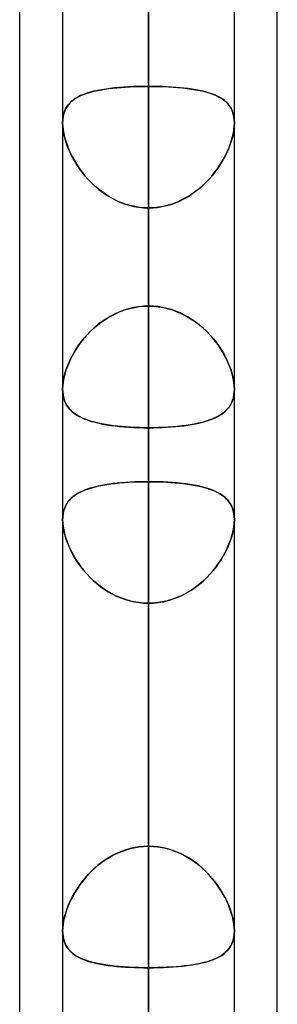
# Model space of a CAD drawing. Header units: millimetres. Extents: x -97 to 81, y -215 to 215.
# Tile 57 of 82: x -44 to -41.71, y 63.28 to 72.02. Entities that reach past the tile are written whole.
import ezdxf

# ---------------------------------------------------------------- set-up
doc = ezdxf.new("R2010")
doc.units = ezdxf.units.MM
doc.layers.add('MAIN-1', color=7, linetype='Continuous')
doc.layers.add('MAIN-2', color=7, linetype='Continuous')

msp = doc.modelspace()

# ---------------------------------------------------------------- linework, layer by layer
at = {"layer": 'MAIN-1'}
for p, q in [((-44, 54.9413), (-44, 105.4075)), ((-42.8563, 105.1835), (-42.8563, 0)), ((-41.7125, 55.3107), (-41.7125, 104.767)), ((-43.6188, 104.7621), (-43.6188, 0)), ((-42.0938, 0), (-42.0938, 104.6521)), ((-43.6188, 68.7376), (-43.6188, 68.7379)), ((-43.6188, 68.7372), (-43.6188, 68.7376)), ((-43.6188, 68.7368), (-43.6188, 68.7372)), ((-43.6188, 68.7364), (-43.6188, 68.7368)), ((-43.6188, 68.736), (-43.6188, 68.7364)), ((-43.6187, 68.7356), (-43.6188, 68.736)), ((-42.0937, 68.7363), (-42.0938, 68.736)), ((-42.0937, 68.7379), (-42.0937, 68.7376)), ((-42.0937, 68.7376), (-42.0937, 68.7373)), ((-42.0937, 68.7373), (-42.0937, 68.737)), ((-42.0937, 68.737), (-42.0937, 68.7366)), ((-42.0937, 68.7366), (-42.0937, 68.7363)), ((-43.6188, 67.5785), (-43.6187, 67.5789)), ((-43.6188, 67.5782), (-43.6188, 67.5785)), ((-43.6188, 67.5778), (-43.6188, 67.5782)), ((-43.6188, 67.5774), (-43.6188, 67.5778)), ((-43.6188, 67.5771), (-43.6188, 67.5774)), ((-43.6188, 67.5767), (-43.6188, 67.5771)), ((-42.0938, 67.5815), (-42.0937, 67.5806)), ((-42.0937, 67.5806), (-42.0937, 67.5798)), ((-42.0937, 67.5798), (-42.0937, 67.579)), ((-42.0937, 67.579), (-42.0937, 67.5782)), ((-42.0937, 67.5782), (-42.0937, 67.5774)), ((-42.0937, 67.5774), (-42.0937, 67.5766))]:
    msp.add_line(p, q, dxfattribs=at)
at = {"layer": 'MAIN-2'}
for p, q in [((-42.8563, 0), (-42.8563, 105.1835)), ((-42.8563, 104.0108), (-42.8563, 0)), ((-42.8563, 0), (-42.8563, 104.0108)), ((-42.8563, 0), (-42.8563, 96.6745)), ((-42.8563, 96.6745), (-42.8563, 0)), ((-42.8563, 95.5956), (-42.8563, 0)), ((-42.8563, 0), (-42.8563, 95.5956)), ((-42.8563, 69.4738), (-42.8563, 93.7875)), ((-42.8563, 92.2625), (-42.8563, 68.3942)), ((-42.8563, 0), (-42.8563, 88.2587)), ((-42.8563, 88.2587), (-42.8563, 0)), ((-42.8563, 87.1797), (-42.8563, 0)), ((-42.8563, 0), (-42.8563, 87.1797)), ((-42.8563, 61.0513), (-42.8563, 81.8925)), ((-42.8563, 80.3675), (-42.8563, 59.8285)), ((-42.8563, 0), (-42.8563, 79.8419)), ((-42.8563, 79.8419), (-42.8563, 0)), ((-42.8563, 78.7627), (-42.8563, 0)), ((-42.8563, 0), (-42.8563, 78.7627)), ((-42.8563, 71.4237), (-42.8563, 78.7627)), ((-42.8563, 78.7627), (-42.8563, 71.4237)), ((-42.8563, 76.8144), (-42.8563, 69.4738)), ((-42.8563, 69.4738), (-42.8563, 76.8144)), ((-42.8563, 67.9156), (-42.8563, 75.2502)), ((-42.8563, 75.2502), (-42.8563, 67.9156)), ((-42.8563, 72.0152), (-42.8563, 64.6805)), ((-42.8563, 64.6805), (-42.8563, 72.0152)), ((-43.3079, 71.3874), (-43.3417, 71.38)), ((-43.341, 71.3802), (-43.3101, 71.387)), ((-43.3101, 71.387), (-43.2779, 71.3932)), ((-43.2726, 71.3941), (-43.3079, 71.3874)), ((-43.2779, 71.3932), (-43.2444, 71.3987)), ((-43.2358, 71.4), (-43.2726, 71.3941)), ((-43.2444, 71.3987), (-43.2097, 71.4036)), ((-43.1976, 71.4051), (-43.2358, 71.4)), ((-43.2097, 71.4036), (-43.1738, 71.4079)), ((-43.1581, 71.4096), (-43.1976, 71.4051)), ((-43.1738, 71.4079), (-43.1367, 71.4117)), ((-43.1173, 71.4134), (-43.1581, 71.4096)), ((-43.1367, 71.4117), (-43.0987, 71.4149)), ((-43.0753, 71.4166), (-43.1173, 71.4134)), ((-43.0987, 71.4149), (-43.0598, 71.4176)), ((-43.0326, 71.4192), (-43.0753, 71.4166)), ((-43.0598, 71.4176), (-43.0201, 71.4198)), ((-42.9893, 71.4212), (-43.0326, 71.4192)), ((-43.0201, 71.4198), (-42.9796, 71.4216)), ((-42.9454, 71.4226), (-42.9893, 71.4212)), ((-42.9796, 71.4216), (-42.9388, 71.4228)), ((-42.901, 71.4235), (-42.9454, 71.4226)), ((-42.9388, 71.4228), (-42.8976, 71.4235)), ((-42.8563, 71.4237), (-42.901, 71.4235)), ((-42.8976, 71.4235), (-42.8563, 71.4237)), ((-42.8563, 0), (-42.8563, 71.4237)), ((-42.8563, 71.4237), (-42.8563, 0)), ((-42.8563, 71.4237), (-42.8115, 71.4235)), ((-42.8149, 71.4235), (-42.8563, 71.4237)), ((-42.7737, 71.4228), (-42.8149, 71.4235)), ((-42.8115, 71.4235), (-42.7671, 71.4226)), ((-42.7329, 71.4216), (-42.7737, 71.4228)), ((-42.7671, 71.4226), (-42.7232, 71.4212)), ((-42.6924, 71.4198), (-42.7329, 71.4216)), ((-42.7232, 71.4212), (-42.6799, 71.4192)), ((-42.6527, 71.4176), (-42.6924, 71.4198)), ((-42.6799, 71.4192), (-42.6372, 71.4166)), ((-42.6138, 71.4149), (-42.6527, 71.4176)), ((-42.6372, 71.4166), (-42.5952, 71.4134)), ((-42.5758, 71.4117), (-42.6138, 71.4149)), ((-42.5952, 71.4134), (-42.5544, 71.4096)), ((-42.5387, 71.4079), (-42.5758, 71.4117)), ((-42.5544, 71.4096), (-42.5149, 71.4051)), ((-42.5028, 71.4036), (-42.5387, 71.4079)), ((-42.5149, 71.4051), (-42.4767, 71.4)), ((-42.4681, 71.3987), (-42.5028, 71.4036)), ((-42.4767, 71.4), (-42.4399, 71.3941)), ((-42.4346, 71.3932), (-42.4681, 71.3987)), ((-42.4399, 71.3941), (-42.4046, 71.3874)), ((-42.4024, 71.387), (-42.4346, 71.3932)), ((-42.4046, 71.3874), (-42.3708, 71.38)), ((-42.3715, 71.3802), (-42.4024, 71.387)), ((-43.5265, 71.3013), (-43.5452, 71.2855)), ((-43.5352, 71.2943), (-43.5164, 71.3088)), ((-43.506, 71.3158), (-43.5265, 71.3013)), ((-43.5164, 71.3088), (-43.496, 71.322)), ((-43.4834, 71.3291), (-43.506, 71.3158)), ((-43.496, 71.322), (-43.474, 71.334)), ((-43.4588, 71.3413), (-43.4834, 71.3291)), ((-43.474, 71.334), (-43.4504, 71.3451)), ((-43.4324, 71.3524), (-43.4588, 71.3413)), ((-43.4504, 71.3451), (-43.4252, 71.3551)), ((-43.404, 71.3625), (-43.4324, 71.3524)), ((-43.4252, 71.3551), (-43.3986, 71.3643)), ((-43.3738, 71.3717), (-43.404, 71.3625)), ((-43.3986, 71.3643), (-43.3705, 71.3726)), ((-43.3417, 71.38), (-43.3738, 71.3717)), ((-43.3705, 71.3726), (-43.341, 71.3802)), ((-42.342, 71.3726), (-42.3715, 71.3802)), ((-42.3708, 71.38), (-42.3387, 71.3717)), ((-42.3139, 71.3643), (-42.342, 71.3726)), ((-42.3387, 71.3717), (-42.3085, 71.3625)), ((-42.2873, 71.3551), (-42.3139, 71.3643)), ((-42.3085, 71.3625), (-42.2801, 71.3524)), ((-42.2621, 71.3451), (-42.2873, 71.3551)), ((-42.2801, 71.3524), (-42.2537, 71.3413)), ((-42.2385, 71.334), (-42.2621, 71.3451)), ((-42.2537, 71.3413), (-42.2291, 71.3291)), ((-42.2165, 71.322), (-42.2385, 71.334)), ((-42.2291, 71.3291), (-42.2065, 71.3158)), ((-42.1961, 71.3088), (-42.2165, 71.322)), ((-42.2065, 71.3158), (-42.186, 71.3013)), ((-42.1773, 71.2943), (-42.1961, 71.3088)), ((-42.186, 71.3013), (-42.1673, 71.2855)), ((-43.6016, 71.2013), (-43.5922, 71.223)), ((-43.5892, 71.2286), (-43.5997, 71.2062)), ((-43.5922, 71.223), (-43.5807, 71.243)), ((-43.5766, 71.2492), (-43.5892, 71.2286)), ((-43.5807, 71.243), (-43.5674, 71.2616)), ((-43.5619, 71.2681), (-43.5766, 71.2492)), ((-43.5674, 71.2616), (-43.5522, 71.2786)), ((-43.5452, 71.2855), (-43.5619, 71.2681)), ((-43.5522, 71.2786), (-43.5352, 71.2943)), ((-42.1603, 71.2786), (-42.1773, 71.2943)), ((-42.1673, 71.2855), (-42.1506, 71.2681)), ((-42.1451, 71.2616), (-42.1603, 71.2786)), ((-42.1506, 71.2681), (-42.1359, 71.2492)), ((-42.1318, 71.243), (-42.1451, 71.2616)), ((-42.1359, 71.2492), (-42.1233, 71.2286)), ((-42.1203, 71.223), (-42.1318, 71.243)), ((-42.1233, 71.2286), (-42.1128, 71.2062)), ((-42.1109, 71.2013), (-42.1203, 71.223)), ((-43.6176, 71.128), (-43.6188, 71.0987)), ((-43.6188, 71.0987), (-43.6177, 71.1265)), ((-43.6177, 71.1265), (-43.6145, 71.1529)), ((-43.614, 71.1557), (-43.6176, 71.128)), ((-43.6145, 71.1529), (-43.6091, 71.178)), ((-43.608, 71.1819), (-43.614, 71.1557)), ((-43.6091, 71.178), (-43.6016, 71.2013)), ((-43.5997, 71.2062), (-43.608, 71.1819)), ((-42.1128, 71.2062), (-42.1045, 71.1819)), ((-42.1034, 71.178), (-42.1109, 71.2013)), ((-42.1045, 71.1819), (-42.0985, 71.1557)), ((-42.098, 71.1529), (-42.1034, 71.178)), ((-42.0985, 71.1557), (-42.0949, 71.128)), ((-42.0948, 71.1265), (-42.098, 71.1529)), ((-42.0949, 71.128), (-42.0937, 71.0987)), ((-42.0937, 71.0987), (-42.0948, 71.1265)), ((-43.6188, 71.0987), (-43.6177, 71.0689)), ((-43.6178, 71.0705), (-43.6188, 71.0987)), ((-43.6148, 71.0412), (-43.6178, 71.0705)), ((-43.6177, 71.0689), (-43.6143, 71.0378)), ((-43.6099, 71.0107), (-43.6148, 71.0412)), ((-43.6143, 71.0378), (-43.6088, 71.0054)), ((-42.0982, 71.0378), (-42.1037, 71.0054)), ((-42.1026, 71.0107), (-42.0977, 71.0412)), ((-42.0948, 71.0689), (-42.0982, 71.0378)), ((-42.0977, 71.0412), (-42.0947, 71.0705)), ((-42.0937, 71.0987), (-42.0948, 71.0689)), ((-42.0947, 71.0705), (-42.0937, 71.0987)), ((-43.603, 70.9793), (-43.6099, 71.0107)), ((-43.6088, 71.0054), (-43.6011, 70.972)), ((-43.5942, 70.9473), (-43.603, 70.9793)), ((-43.6011, 70.972), (-43.5914, 70.938)), ((-42.1114, 70.972), (-42.1211, 70.938)), ((-42.1183, 70.9473), (-42.1095, 70.9793)), ((-42.1037, 71.0054), (-42.1114, 70.972)), ((-42.1095, 70.9793), (-42.1026, 71.0107)), ((-43.5837, 70.9149), (-43.5942, 70.9473)), ((-43.5914, 70.938), (-43.5797, 70.9037)), ((-43.5715, 70.8823), (-43.5837, 70.9149)), ((-43.5797, 70.9037), (-43.5661, 70.8691)), ((-43.5577, 70.8496), (-43.5715, 70.8823)), ((-43.5661, 70.8691), (-43.5507, 70.8344)), ((-42.1464, 70.8691), (-42.1618, 70.8344)), ((-42.1548, 70.8496), (-42.141, 70.8823)), ((-42.1328, 70.9037), (-42.1464, 70.8691)), ((-42.141, 70.8823), (-42.1288, 70.9149)), ((-42.1211, 70.938), (-42.1328, 70.9037)), ((-42.1288, 70.9149), (-42.1183, 70.9473)), ((-43.5422, 70.8169), (-43.5577, 70.8496)), ((-43.5507, 70.8344), (-43.5335, 70.7998)), ((-43.5253, 70.7845), (-43.5422, 70.8169)), ((-43.5335, 70.7998), (-43.5145, 70.7653)), ((-43.5069, 70.7524), (-43.5253, 70.7845)), ((-42.2056, 70.7524), (-42.1872, 70.7845)), ((-42.179, 70.7998), (-42.198, 70.7653)), ((-42.1872, 70.7845), (-42.1703, 70.8169)), ((-42.1618, 70.8344), (-42.179, 70.7998)), ((-42.1703, 70.8169), (-42.1548, 70.8496)), ((-43.5145, 70.7653), (-43.4936, 70.7309)), ((-43.4869, 70.7205), (-43.5069, 70.7524)), ((-43.4936, 70.7309), (-43.4709, 70.6969)), ((-43.4653, 70.6889), (-43.4869, 70.7205)), ((-43.4709, 70.6969), (-43.4464, 70.6634)), ((-43.4422, 70.6578), (-43.4653, 70.6889)), ((-42.2703, 70.6578), (-42.2472, 70.6889)), ((-42.2416, 70.6969), (-42.2661, 70.6634)), ((-42.2472, 70.6889), (-42.2256, 70.7205)), ((-42.2189, 70.7309), (-42.2416, 70.6969)), ((-42.2256, 70.7205), (-42.2056, 70.7524)), ((-42.198, 70.7653), (-42.2189, 70.7309)), ((-43.4464, 70.6634), (-43.4202, 70.6305)), ((-43.4175, 70.6273), (-43.4422, 70.6578)), ((-43.4202, 70.6305), (-43.3922, 70.5985)), ((-43.3913, 70.5976), (-43.4175, 70.6273)), ((-42.3212, 70.5976), (-42.295, 70.6273)), ((-42.2923, 70.6305), (-42.3203, 70.5985)), ((-42.295, 70.6273), (-42.2703, 70.6578)), ((-42.2661, 70.6634), (-42.2923, 70.6305)), ((-43.3922, 70.5985), (-43.3625, 70.5676)), ((-43.3637, 70.5688), (-43.3913, 70.5976)), ((-43.3345, 70.5411), (-43.3637, 70.5688)), ((-43.3625, 70.5676), (-43.3311, 70.538)), ((-43.3039, 70.5145), (-43.3345, 70.5411)), ((-43.3311, 70.538), (-43.2982, 70.5098)), ((-43.272, 70.4894), (-43.3039, 70.5145)), ((-42.4405, 70.4894), (-42.4086, 70.5145)), ((-42.3814, 70.538), (-42.4143, 70.5098)), ((-42.4086, 70.5145), (-42.378, 70.5411)), ((-42.35, 70.5676), (-42.3814, 70.538)), ((-42.378, 70.5411), (-42.3488, 70.5688)), ((-42.3203, 70.5985), (-42.35, 70.5676)), ((-42.3488, 70.5688), (-42.3212, 70.5976)), ((-43.2982, 70.5098), (-43.2637, 70.4833)), ((-43.2389, 70.4659), (-43.272, 70.4894)), ((-43.2637, 70.4833), (-43.2279, 70.4586)), ((-43.2045, 70.4441), (-43.2389, 70.4659)), ((-43.2279, 70.4586), (-43.1906, 70.4359)), ((-43.1691, 70.4241), (-43.2045, 70.4441)), ((-43.1906, 70.4359), (-43.152, 70.4154)), ((-43.1325, 70.406), (-43.1691, 70.4241)), ((-42.58, 70.406), (-42.5434, 70.4241)), ((-42.5219, 70.4359), (-42.5605, 70.4154)), ((-42.5434, 70.4241), (-42.508, 70.4441)), ((-42.4846, 70.4586), (-42.5219, 70.4359)), ((-42.508, 70.4441), (-42.4736, 70.4659)), ((-42.4488, 70.4833), (-42.4846, 70.4586)), ((-42.4736, 70.4659), (-42.4405, 70.4894)), ((-42.4143, 70.5098), (-42.4488, 70.4833)), ((-43.152, 70.4154), (-43.1122, 70.3971)), ((-43.0949, 70.3901), (-43.1325, 70.406)), ((-43.1122, 70.3971), (-43.0712, 70.3813)), ((-43.0564, 70.3763), (-43.0949, 70.3901)), ((-43.0712, 70.3813), (-43.0295, 70.3682)), ((-43.0173, 70.365), (-43.0564, 70.3763)), ((-43.0295, 70.3682), (-42.987, 70.3579)), ((-42.9776, 70.356), (-43.0173, 70.365)), ((-42.987, 70.3579), (-42.944, 70.3504)), ((-42.9375, 70.3496), (-42.9776, 70.356)), ((-42.944, 70.3504), (-42.9003, 70.3459)), ((-42.897, 70.3457), (-42.9375, 70.3496)), ((-42.9003, 70.3459), (-42.8563, 70.3444)), ((-42.8563, 70.3444), (-42.897, 70.3457)), ((-42.8122, 70.3459), (-42.8563, 70.3444)), ((-42.8563, 70.3444), (-42.8155, 70.3457)), ((-42.8563, 70.3444), (-42.8563, 0)), ((-42.8563, 0), (-42.8563, 70.3444)), ((-42.8563, 63.0038), (-42.8563, 70.3444)), ((-42.8563, 70.3444), (-42.8563, 63.0038)), ((-42.8155, 70.3457), (-42.775, 70.3496)), ((-42.7685, 70.3504), (-42.8122, 70.3459)), ((-42.775, 70.3496), (-42.7349, 70.356)), ((-42.7255, 70.3579), (-42.7685, 70.3504)), ((-42.7349, 70.356), (-42.6952, 70.365)), ((-42.683, 70.3682), (-42.7255, 70.3579)), ((-42.6952, 70.365), (-42.6561, 70.3763)), ((-42.6413, 70.3813), (-42.683, 70.3682)), ((-42.6561, 70.3763), (-42.6176, 70.3901)), ((-42.6003, 70.3971), (-42.6413, 70.3813)), ((-42.6176, 70.3901), (-42.58, 70.406)), ((-42.5605, 70.4154), (-42.6003, 70.3971)), ((-42.9453, 69.4678), (-42.9892, 69.4604)), ((-42.9796, 69.4622), (-42.9387, 69.4687)), ((-42.901, 69.4723), (-42.9453, 69.4678)), ((-42.9387, 69.4687), (-42.8976, 69.4725)), ((-42.8563, 69.4738), (-42.901, 69.4723)), ((-42.8976, 69.4725), (-42.8563, 69.4738)), ((-42.8149, 69.4725), (-42.8563, 69.4738)), ((-42.8563, 69.4738), (-42.8115, 69.4723)), ((-42.7738, 69.4687), (-42.8149, 69.4725)), ((-42.8115, 69.4723), (-42.7672, 69.4678)), ((-42.7329, 69.4622), (-42.7738, 69.4687)), ((-42.7672, 69.4678), (-42.7233, 69.4604)), ((-43.1975, 69.3817), (-43.2357, 69.3587)), ((-43.2096, 69.3747), (-43.1737, 69.3946)), ((-43.158, 69.4025), (-43.1975, 69.3817)), ((-43.1737, 69.3946), (-43.1366, 69.4126)), ((-43.1171, 69.421), (-43.158, 69.4025)), ((-43.1366, 69.4126), (-43.0986, 69.4284)), ((-43.0752, 69.4369), (-43.1171, 69.421)), ((-43.0986, 69.4284), (-43.0597, 69.442)), ((-43.0326, 69.45), (-43.0752, 69.4369)), ((-43.0597, 69.442), (-43.02, 69.4533)), ((-42.9892, 69.4604), (-43.0326, 69.45)), ((-43.02, 69.4533), (-42.9796, 69.4622)), ((-42.6925, 69.4533), (-42.7329, 69.4622)), ((-42.7233, 69.4604), (-42.6799, 69.45)), ((-42.6528, 69.442), (-42.6925, 69.4533)), ((-42.6799, 69.45), (-42.6373, 69.4369)), ((-42.6139, 69.4284), (-42.6528, 69.442)), ((-42.6373, 69.4369), (-42.5954, 69.421)), ((-42.5759, 69.4126), (-42.6139, 69.4284)), ((-42.5954, 69.421), (-42.5545, 69.4025)), ((-42.5388, 69.3946), (-42.5759, 69.4126)), ((-42.5545, 69.4025), (-42.515, 69.3817)), ((-42.5029, 69.3747), (-42.5388, 69.3946)), ((-42.515, 69.3817), (-42.4768, 69.3587)), ((-43.3078, 69.3064), (-43.3417, 69.2776)), ((-43.3409, 69.2783), (-43.31, 69.3047)), ((-43.31, 69.3047), (-43.2778, 69.3296)), ((-43.2725, 69.3335), (-43.3078, 69.3064)), ((-43.2778, 69.3296), (-43.2443, 69.353)), ((-43.2357, 69.3587), (-43.2725, 69.3335)), ((-43.2443, 69.353), (-43.2096, 69.3747)), ((-42.4682, 69.353), (-42.5029, 69.3747)), ((-42.4768, 69.3587), (-42.44, 69.3335)), ((-42.4347, 69.3296), (-42.4682, 69.353)), ((-42.44, 69.3335), (-42.4047, 69.3064)), ((-42.4025, 69.3047), (-42.4347, 69.3296)), ((-42.4047, 69.3064), (-42.3708, 69.2776)), ((-42.3716, 69.2783), (-42.4025, 69.3047)), ((-43.404, 69.2156), (-43.4324, 69.1828)), ((-43.4251, 69.1915), (-43.3985, 69.2215)), ((-43.3737, 69.2472), (-43.404, 69.2156)), ((-43.3985, 69.2215), (-43.3704, 69.2505)), ((-43.3417, 69.2776), (-43.3737, 69.2472)), ((-43.3704, 69.2505), (-43.3409, 69.2783)), ((-42.3421, 69.2505), (-42.3716, 69.2783)), ((-42.3708, 69.2776), (-42.3388, 69.2472)), ((-42.314, 69.2215), (-42.3421, 69.2505)), ((-42.3388, 69.2472), (-42.3085, 69.2156)), ((-42.2874, 69.1915), (-42.314, 69.2215)), ((-42.3085, 69.2156), (-42.2801, 69.1828)), ((-43.4834, 69.115), (-43.506, 69.0802)), ((-43.496, 69.096), (-43.474, 69.1286)), ((-43.4588, 69.1493), (-43.4834, 69.115)), ((-43.474, 69.1286), (-43.4503, 69.1604)), ((-43.4324, 69.1828), (-43.4588, 69.1493)), ((-43.4503, 69.1604), (-43.4251, 69.1915)), ((-42.2622, 69.1604), (-42.2874, 69.1915)), ((-42.2801, 69.1828), (-42.2537, 69.1493)), ((-42.2385, 69.1286), (-42.2622, 69.1604)), ((-42.2537, 69.1493), (-42.2291, 69.115)), ((-42.2165, 69.096), (-42.2385, 69.1286)), ((-42.2291, 69.115), (-42.2065, 69.0802)), ((-43.5522, 68.9957), (-43.5352, 69.0294)), ((-43.5266, 69.0452), (-43.5452, 69.0099)), ((-43.5352, 69.0294), (-43.5164, 69.0629)), ((-43.506, 69.0802), (-43.5266, 69.0452)), ((-43.5164, 69.0629), (-43.496, 69.096)), ((-42.1961, 69.0629), (-42.2165, 69.096)), ((-42.2065, 69.0802), (-42.1859, 69.0452)), ((-42.1773, 69.0294), (-42.1961, 69.0629)), ((-42.1859, 69.0452), (-42.1673, 69.0099)), ((-42.1603, 68.9957), (-42.1773, 69.0294)), ((-43.5766, 68.9391), (-43.5893, 68.9038)), ((-43.5807, 68.9282), (-43.5674, 68.9619)), ((-43.5619, 68.9745), (-43.5766, 68.9391)), ((-43.5674, 68.9619), (-43.5522, 68.9957)), ((-43.5452, 69.0099), (-43.5619, 68.9745)), ((-42.1673, 69.0099), (-42.1506, 68.9745)), ((-42.1451, 68.9619), (-42.1603, 68.9957)), ((-42.1506, 68.9745), (-42.1359, 68.9391)), ((-42.1318, 68.9282), (-42.1451, 68.9619)), ((-42.1359, 68.9391), (-42.1232, 68.9038)), ((-43.6091, 68.8292), (-43.6017, 68.8617)), ((-43.5998, 68.8688), (-43.608, 68.8344)), ((-43.6017, 68.8617), (-43.5922, 68.8947)), ((-43.5893, 68.9038), (-43.5998, 68.8688)), ((-43.5922, 68.8947), (-43.5807, 68.9282)), ((-42.1203, 68.8947), (-42.1318, 68.9282)), ((-42.1232, 68.9038), (-42.1127, 68.8688)), ((-42.1108, 68.8617), (-42.1203, 68.8947)), ((-42.1127, 68.8688), (-42.1045, 68.8344)), ((-42.1034, 68.8292), (-42.1108, 68.8617)), ((-43.6176, 68.7687), (-43.6188, 68.7379)), ((-43.6188, 68.7379), (-43.6177, 68.767)), ((-43.6177, 68.767), (-43.6145, 68.7975)), ((-43.614, 68.8008), (-43.6176, 68.7687)), ((-43.6145, 68.7975), (-43.6091, 68.8292)), ((-43.608, 68.8344), (-43.614, 68.8008)), ((-42.1045, 68.8344), (-42.0985, 68.8008)), ((-42.098, 68.7975), (-42.1034, 68.8292)), ((-42.0985, 68.8008), (-42.0949, 68.7687)), ((-42.0948, 68.767), (-42.098, 68.7975)), ((-42.0949, 68.7687), (-42.0937, 68.7379)), ((-42.0937, 68.7379), (-42.0948, 68.767)), ((-43.6188, 68.7379), (-43.6177, 68.7095)), ((-43.6176, 68.7089), (-43.6187, 68.7356)), ((-43.6177, 68.7095), (-43.6143, 68.6825)), ((-43.6145, 68.6834), (-43.6176, 68.7089)), ((-43.6094, 68.6592), (-43.6145, 68.6834)), ((-43.6143, 68.6825), (-43.6088, 68.6569)), ((-42.0984, 68.6809), (-42.1041, 68.6554)), ((-42.1027, 68.661), (-42.0977, 68.6853)), ((-42.095, 68.7078), (-42.0984, 68.6809)), ((-42.0977, 68.6853), (-42.0947, 68.711)), ((-42.0938, 68.736), (-42.095, 68.7078)), ((-42.0947, 68.711), (-42.0937, 68.7379)), ((-43.6024, 68.6363), (-43.6094, 68.6592)), ((-43.6088, 68.6569), (-43.6011, 68.6329)), ((-43.5935, 68.615), (-43.6024, 68.6363)), ((-43.6011, 68.6329), (-43.5914, 68.6106)), ((-43.5829, 68.5951), (-43.5935, 68.615)), ((-43.5914, 68.6106), (-43.5797, 68.5899)), ((-43.5706, 68.5767), (-43.5829, 68.5951)), ((-43.5797, 68.5899), (-43.5661, 68.5707)), ((-42.141, 68.5778), (-42.1288, 68.5964)), ((-42.1217, 68.6094), (-42.1335, 68.5888)), ((-42.1288, 68.5964), (-42.1183, 68.6165)), ((-42.1119, 68.6316), (-42.1217, 68.6094)), ((-42.1183, 68.6165), (-42.1095, 68.638)), ((-42.1041, 68.6554), (-42.1119, 68.6316)), ((-42.1095, 68.638), (-42.1027, 68.661)), ((-43.5567, 68.5595), (-43.5706, 68.5767)), ((-43.5661, 68.5707), (-43.5507, 68.5529)), ((-43.5412, 68.5435), (-43.5567, 68.5595)), ((-43.5507, 68.5529), (-43.5335, 68.5365)), ((-43.5242, 68.5288), (-43.5412, 68.5435)), ((-43.5335, 68.5365), (-43.5145, 68.5213)), ((-43.5058, 68.5151), (-43.5242, 68.5288)), ((-43.5145, 68.5213), (-43.4936, 68.5071)), ((-43.4858, 68.5024), (-43.5058, 68.5151)), ((-43.4936, 68.5071), (-43.471, 68.494)), ((-43.4642, 68.4905), (-43.4858, 68.5024)), ((-42.2472, 68.4911), (-42.2256, 68.503)), ((-42.2198, 68.5066), (-42.2425, 68.4935)), ((-42.2256, 68.503), (-42.2057, 68.5158)), ((-42.1989, 68.5207), (-42.2198, 68.5066)), ((-42.2057, 68.5158), (-42.1873, 68.5296)), ((-42.1798, 68.5358), (-42.1989, 68.5207)), ((-42.1873, 68.5296), (-42.1703, 68.5445)), ((-42.1626, 68.5521), (-42.1798, 68.5358)), ((-42.1703, 68.5445), (-42.1549, 68.5605)), ((-42.1471, 68.5698), (-42.1626, 68.5521)), ((-42.1549, 68.5605), (-42.141, 68.5778)), ((-42.1335, 68.5888), (-42.1471, 68.5698)), ((-43.471, 68.494), (-43.4465, 68.4819)), ((-43.4411, 68.4794), (-43.4642, 68.4905)), ((-43.4465, 68.4819), (-43.4203, 68.4707)), ((-43.4164, 68.4692), (-43.4411, 68.4794)), ((-43.4203, 68.4707), (-43.3923, 68.4604)), ((-43.3903, 68.4597), (-43.4164, 68.4692)), ((-43.3923, 68.4604), (-43.3626, 68.4509)), ((-43.3626, 68.4509), (-43.3903, 68.4597)), ((-43.3626, 68.4509), (-43.3312, 68.4423)), ((-43.3335, 68.4429), (-43.3626, 68.4509)), ((-43.303, 68.4355), (-43.3335, 68.4429)), ((-43.3312, 68.4423), (-43.2983, 68.4344)), ((-43.2711, 68.4287), (-43.303, 68.4355)), ((-43.2983, 68.4344), (-43.2639, 68.4273)), ((-43.2381, 68.4226), (-43.2711, 68.4287)), ((-43.2639, 68.4273), (-43.2281, 68.4209)), ((-43.2038, 68.4172), (-43.2381, 68.4226)), ((-43.2281, 68.4209), (-43.1908, 68.4153)), ((-43.1684, 68.4123), (-43.2038, 68.4172)), ((-43.1908, 68.4153), (-43.1522, 68.4103)), ((-42.5224, 68.4152), (-42.5609, 68.4103)), ((-42.5433, 68.4124), (-42.5078, 68.4173)), ((-42.4852, 68.4208), (-42.5224, 68.4152)), ((-42.5078, 68.4173), (-42.4735, 68.4228)), ((-42.4494, 68.4271), (-42.4852, 68.4208)), ((-42.4735, 68.4228), (-42.4404, 68.4289)), ((-42.4151, 68.4342), (-42.4494, 68.4271)), ((-42.4404, 68.4289), (-42.4085, 68.4357)), ((-42.3822, 68.442), (-42.4151, 68.4342)), ((-42.4085, 68.4357), (-42.3779, 68.4431)), ((-42.3508, 68.4506), (-42.3822, 68.442)), ((-42.3779, 68.4431), (-42.3488, 68.4512)), ((-42.3211, 68.4601), (-42.3508, 68.4506)), ((-42.3488, 68.4512), (-42.3211, 68.4601)), ((-42.2932, 68.4703), (-42.3211, 68.4601)), ((-42.3211, 68.4601), (-42.295, 68.4696)), ((-42.295, 68.4696), (-42.2703, 68.4799)), ((-42.2669, 68.4815), (-42.2932, 68.4703)), ((-42.2703, 68.4799), (-42.2472, 68.4911)), ((-42.2425, 68.4935), (-42.2669, 68.4815)), ((-43.1319, 68.408), (-43.1684, 68.4123)), ((-43.1522, 68.4103), (-43.1123, 68.406)), ((-43.0944, 68.4044), (-43.1319, 68.408)), ((-43.1123, 68.406), (-43.0714, 68.4024)), ((-43.056, 68.4012), (-43.0944, 68.4044)), ((-43.0714, 68.4024), (-43.0296, 68.3994)), ((-43.0169, 68.3987), (-43.056, 68.4012)), ((-43.0296, 68.3994), (-42.9871, 68.3971)), ((-42.9774, 68.3967), (-43.0169, 68.3987)), ((-42.9871, 68.3971), (-42.944, 68.3955)), ((-42.9374, 68.3953), (-42.9774, 68.3967)), ((-42.944, 68.3955), (-42.9004, 68.3945)), ((-42.897, 68.3945), (-42.9374, 68.3953)), ((-42.9004, 68.3945), (-42.8563, 68.3942)), ((-42.8563, 68.3942), (-42.897, 68.3945)), ((-42.8563, 68.3942), (-42.8154, 68.3945)), ((-42.8122, 68.3945), (-42.8563, 68.3942)), ((-42.8563, 68.3942), (-42.8563, 61.0513)), ((-42.8563, 61.0513), (-42.8563, 68.3942)), ((-42.8154, 68.3945), (-42.7749, 68.3953)), ((-42.7687, 68.3955), (-42.8122, 68.3945)), ((-42.7749, 68.3953), (-42.7348, 68.3967)), ((-42.7257, 68.3971), (-42.7687, 68.3955)), ((-42.7348, 68.3967), (-42.6952, 68.3987)), ((-42.6833, 68.3994), (-42.7257, 68.3971)), ((-42.6952, 68.3987), (-42.656, 68.4013)), ((-42.6416, 68.4024), (-42.6833, 68.3994)), ((-42.656, 68.4013), (-42.6175, 68.4044)), ((-42.6007, 68.406), (-42.6416, 68.4024)), ((-42.6175, 68.4044), (-42.5799, 68.4081)), ((-42.5609, 68.4103), (-42.6007, 68.406)), ((-42.5799, 68.4081), (-42.5433, 68.4124)), ((-43.2615, 67.8843), (-43.2257, 67.8903)), ((-43.2053, 67.8934), (-43.2396, 67.8881)), ((-43.2257, 67.8903), (-43.1886, 67.8957)), ((-43.1697, 67.8981), (-43.2053, 67.8934)), ((-43.1886, 67.8957), (-43.1502, 67.9004)), ((-43.1331, 67.9022), (-43.1697, 67.8981)), ((-43.1502, 67.9004), (-43.1106, 67.9044)), ((-43.0954, 67.9058), (-43.1331, 67.9022)), ((-43.1106, 67.9044), (-43.07, 67.9078)), ((-43.0569, 67.9088), (-43.0954, 67.9058)), ((-43.07, 67.9078), (-43.0285, 67.9106)), ((-43.0177, 67.9112), (-43.0569, 67.9088)), ((-43.0285, 67.9106), (-42.986, 67.9128)), ((-42.978, 67.9131), (-43.0177, 67.9112)), ((-42.986, 67.9128), (-42.9431, 67.9143)), ((-42.9378, 67.9145), (-42.978, 67.9131)), ((-42.9431, 67.9143), (-42.8998, 67.9152)), ((-42.8972, 67.9153), (-42.9378, 67.9145)), ((-42.8998, 67.9152), (-42.8563, 67.9156)), ((-42.8563, 67.9156), (-42.8972, 67.9153)), ((-42.8563, 64.6805), (-42.8563, 67.9156)), ((-42.8563, 67.9156), (-42.8563, 64.6805)), ((-42.8563, 67.9156), (-42.8155, 67.9153)), ((-42.8126, 67.9152), (-42.8563, 67.9156)), ((-42.8155, 67.9153), (-42.7751, 67.9145)), ((-42.7691, 67.9143), (-42.8126, 67.9152)), ((-42.7751, 67.9145), (-42.7352, 67.9132)), ((-42.7261, 67.9128), (-42.7691, 67.9143)), ((-42.7352, 67.9132), (-42.6957, 67.9113)), ((-42.6836, 67.9106), (-42.7261, 67.9128)), ((-42.6957, 67.9113), (-42.6567, 67.9089)), ((-42.642, 67.9078), (-42.6836, 67.9106)), ((-42.6567, 67.9089), (-42.6184, 67.9059)), ((-42.6013, 67.9044), (-42.642, 67.9078)), ((-42.6184, 67.9059), (-42.5809, 67.9024)), ((-42.5616, 67.9003), (-42.6013, 67.9044)), ((-42.5809, 67.9024), (-42.5444, 67.8983)), ((-42.5231, 67.8956), (-42.5616, 67.9003)), ((-42.5444, 67.8983), (-42.509, 67.8936)), ((-42.4859, 67.8902), (-42.5231, 67.8956)), ((-42.509, 67.8936), (-42.4748, 67.8884)), ((-42.4501, 67.8841), (-42.4859, 67.8902)), ((-43.5129, 67.7932), (-43.4919, 67.8071)), ((-43.4878, 67.8095), (-43.5077, 67.7968)), ((-43.4919, 67.8071), (-43.469, 67.8199)), ((-43.4662, 67.8213), (-43.4878, 67.8095)), ((-43.469, 67.8199), (-43.4443, 67.8317)), ((-43.4431, 67.8323), (-43.4662, 67.8213)), ((-43.4443, 67.8317), (-43.4179, 67.8426)), ((-43.4184, 67.8424), (-43.4431, 67.8323)), ((-43.3922, 67.8518), (-43.4184, 67.8424)), ((-43.4179, 67.8426), (-43.3898, 67.8526)), ((-43.3645, 67.8604), (-43.3922, 67.8518)), ((-43.3898, 67.8526), (-43.36, 67.8617)), ((-43.3354, 67.8683), (-43.3645, 67.8604)), ((-43.36, 67.8617), (-43.3287, 67.87)), ((-43.3047, 67.8756), (-43.3354, 67.8683)), ((-43.3287, 67.87), (-43.2958, 67.8775)), ((-43.2728, 67.8821), (-43.3047, 67.8756)), ((-43.2958, 67.8775), (-43.2615, 67.8843)), ((-43.2396, 67.8881), (-43.2728, 67.8821)), ((-42.4748, 67.8884), (-42.4417, 67.8825)), ((-42.4158, 67.8773), (-42.4501, 67.8841)), ((-42.4417, 67.8825), (-42.4099, 67.876)), ((-42.3829, 67.8698), (-42.4158, 67.8773)), ((-42.4099, 67.876), (-42.3794, 67.8689)), ((-42.3515, 67.8614), (-42.3829, 67.8698)), ((-42.3794, 67.8689), (-42.3502, 67.861)), ((-42.3217, 67.8522), (-42.3515, 67.8614)), ((-42.3502, 67.861), (-42.3226, 67.8525)), ((-42.3226, 67.8525), (-42.2964, 67.8433)), ((-42.2935, 67.8422), (-42.3217, 67.8522)), ((-42.2964, 67.8433), (-42.2717, 67.8333)), ((-42.2671, 67.8312), (-42.2935, 67.8422)), ((-42.2717, 67.8333), (-42.2486, 67.8225)), ((-42.2425, 67.8194), (-42.2671, 67.8312)), ((-42.2486, 67.8225), (-42.227, 67.8108)), ((-42.2196, 67.8064), (-42.2425, 67.8194)), ((-42.227, 67.8108), (-42.2069, 67.7983)), ((-42.1986, 67.7925), (-42.2196, 67.8064)), ((-43.5841, 67.717), (-43.5945, 67.6972)), ((-43.5906, 67.7052), (-43.5788, 67.7257)), ((-43.572, 67.7355), (-43.5841, 67.717)), ((-43.5788, 67.7257), (-43.5651, 67.7446)), ((-43.5583, 67.7526), (-43.572, 67.7355)), ((-43.5651, 67.7446), (-43.5495, 67.762)), ((-43.543, 67.7685), (-43.5583, 67.7526)), ((-43.5495, 67.762), (-43.5321, 67.7782)), ((-43.5261, 67.7832), (-43.543, 67.7685)), ((-43.5321, 67.7782), (-43.5129, 67.7932)), ((-43.5077, 67.7968), (-43.5261, 67.7832)), ((-42.2069, 67.7983), (-42.1885, 67.7849)), ((-42.1794, 67.7774), (-42.1986, 67.7925)), ((-42.1885, 67.7849), (-42.1716, 67.7704)), ((-42.1621, 67.7611), (-42.1794, 67.7774)), ((-42.1716, 67.7704), (-42.1561, 67.7547)), ((-42.1466, 67.7435), (-42.1621, 67.7611)), ((-42.1561, 67.7547), (-42.1423, 67.7379)), ((-42.133, 67.7245), (-42.1466, 67.7435)), ((-42.1423, 67.7379), (-42.13, 67.7197)), ((-42.1212, 67.7039), (-42.133, 67.7245)), ((-42.13, 67.7197), (-42.1194, 67.7002)), ((-43.6149, 67.6288), (-43.6178, 67.6033)), ((-43.6175, 67.6072), (-43.614, 67.6341)), ((-43.61, 67.653), (-43.6149, 67.6288)), ((-43.614, 67.6341), (-43.6083, 67.6595)), ((-43.6032, 67.6758), (-43.61, 67.653)), ((-43.6083, 67.6595), (-43.6004, 67.6832)), ((-43.5945, 67.6972), (-43.6032, 67.6758)), ((-43.6004, 67.6832), (-43.5906, 67.7052)), ((-42.1115, 67.6818), (-42.1212, 67.7039)), ((-42.1194, 67.7002), (-42.1105, 67.6792)), ((-42.1038, 67.6579), (-42.1115, 67.6818)), ((-42.1105, 67.6792), (-42.1035, 67.6568)), ((-42.0982, 67.6323), (-42.1038, 67.6579)), ((-42.1035, 67.6568), (-42.0983, 67.6329)), ((-42.0983, 67.6329), (-42.0951, 67.6078)), ((-42.0948, 67.6052), (-42.0982, 67.6323)), ((-43.6178, 67.6033), (-43.6188, 67.5766)), ((-43.6176, 67.546), (-43.6188, 67.5767)), ((-43.6188, 67.5766), (-43.6177, 67.5481)), ((-43.6187, 67.5789), (-43.6175, 67.6072)), ((-43.6177, 67.5481), (-43.6146, 67.5182)), ((-43.614, 67.5139), (-43.6176, 67.546)), ((-42.0985, 67.5139), (-42.0949, 67.546)), ((-42.0948, 67.5481), (-42.0979, 67.5182)), ((-42.0951, 67.6078), (-42.0938, 67.5815)), ((-42.0949, 67.546), (-42.0937, 67.5767)), ((-42.0937, 67.5767), (-42.0948, 67.6052)), ((-42.0937, 67.5766), (-42.0948, 67.5481)), ((-43.6146, 67.5182), (-43.6094, 67.4871)), ((-43.6081, 67.4805), (-43.614, 67.5139)), ((-43.6094, 67.4871), (-43.6022, 67.4552)), ((-43.5998, 67.446), (-43.6081, 67.4805)), ((-43.6022, 67.4552), (-43.5931, 67.4227)), ((-42.1103, 67.4552), (-42.1194, 67.4227)), ((-42.1127, 67.446), (-42.1044, 67.4805)), ((-42.1031, 67.4871), (-42.1103, 67.4552)), ((-42.1044, 67.4805), (-42.0985, 67.5139)), ((-42.0979, 67.5182), (-42.1031, 67.4871)), ((-43.5893, 67.4109), (-43.5998, 67.446)), ((-43.5931, 67.4227), (-43.5821, 67.3899)), ((-43.5767, 67.3755), (-43.5893, 67.4109)), ((-43.5821, 67.3899), (-43.5692, 67.3568)), ((-43.562, 67.34), (-43.5767, 67.3755)), ((-42.1505, 67.34), (-42.1358, 67.3755)), ((-42.1304, 67.3899), (-42.1433, 67.3568)), ((-42.1358, 67.3755), (-42.1232, 67.4109)), ((-42.1194, 67.4227), (-42.1304, 67.3899)), ((-42.1232, 67.4109), (-42.1127, 67.446)), ((-43.5692, 67.3568), (-43.5546, 67.3236)), ((-43.5454, 67.3044), (-43.562, 67.34)), ((-43.5546, 67.3236), (-43.5383, 67.2905)), ((-43.5268, 67.269), (-43.5454, 67.3044)), ((-43.5383, 67.2905), (-43.5202, 67.2574)), ((-42.1742, 67.2905), (-42.1923, 67.2574)), ((-42.1857, 67.269), (-42.1671, 67.3044)), ((-42.1579, 67.3236), (-42.1742, 67.2905)), ((-42.1671, 67.3044), (-42.1505, 67.34)), ((-42.1433, 67.3568), (-42.1579, 67.3236)), ((-43.5063, 67.234), (-43.5268, 67.269)), ((-43.5202, 67.2574), (-43.5004, 67.2244)), ((-43.4839, 67.1993), (-43.5063, 67.234)), ((-43.5004, 67.2244), (-43.4788, 67.1918)), ((-43.4596, 67.165), (-43.4839, 67.1993)), ((-43.4788, 67.1918), (-43.4556, 67.1596)), ((-42.2337, 67.1918), (-42.2569, 67.1596)), ((-42.2529, 67.165), (-42.2286, 67.1993)), ((-42.2121, 67.2244), (-42.2337, 67.1918)), ((-42.2286, 67.1993), (-42.2062, 67.234)), ((-42.1923, 67.2574), (-42.2121, 67.2244)), ((-42.2062, 67.234), (-42.1857, 67.269)), ((-43.4333, 67.1313), (-43.4596, 67.165)), ((-43.4556, 67.1596), (-43.4306, 67.1281)), ((-43.4051, 67.0985), (-43.4333, 67.1313)), ((-43.4306, 67.1281), (-43.4041, 67.0974)), ((-42.2819, 67.1281), (-42.3084, 67.0974)), ((-42.3074, 67.0985), (-42.2792, 67.1313)), ((-42.2569, 67.1596), (-42.2819, 67.1281)), ((-42.2792, 67.1313), (-42.2529, 67.165)), ((-43.3751, 67.0667), (-43.4051, 67.0985)), ((-43.4041, 67.0974), (-43.3759, 67.0675)), ((-43.3759, 67.0675), (-43.3461, 67.0389)), ((-43.3432, 67.0362), (-43.3751, 67.0667)), ((-43.3461, 67.0389), (-43.315, 67.0116)), ((-43.3095, 67.007), (-43.3432, 67.0362)), ((-42.403, 67.007), (-42.3693, 67.0362)), ((-42.3664, 67.0389), (-42.3975, 67.0116)), ((-42.3693, 67.0362), (-42.3374, 67.0667)), ((-42.3366, 67.0675), (-42.3664, 67.0389)), ((-42.3374, 67.0667), (-42.3074, 67.0985)), ((-42.3084, 67.0974), (-42.3366, 67.0675)), ((-43.315, 67.0116), (-43.2825, 66.9858)), ((-43.2742, 66.9796), (-43.3095, 67.007)), ((-43.2825, 66.9858), (-43.2486, 66.9617)), ((-43.2374, 66.9542), (-43.2742, 66.9796)), ((-43.2486, 66.9617), (-43.2135, 66.9392)), ((-43.1991, 66.9308), (-43.2374, 66.9542)), ((-43.2135, 66.9392), (-43.1772, 66.9187)), ((-43.1595, 66.9096), (-43.1991, 66.9308)), ((-42.553, 66.9096), (-42.5134, 66.9308)), ((-42.499, 66.9392), (-42.5353, 66.9187)), ((-42.5134, 66.9308), (-42.4751, 66.9542)), ((-42.4639, 66.9617), (-42.499, 66.9392)), ((-42.4751, 66.9542), (-42.4383, 66.9796)), ((-42.43, 66.9858), (-42.4639, 66.9617)), ((-42.4383, 66.9796), (-42.403, 67.007)), ((-42.3975, 67.0116), (-42.43, 66.9858)), ((-43.1772, 66.9187), (-43.1396, 66.9001)), ((-43.1187, 66.8909), (-43.1595, 66.9096)), ((-43.1396, 66.9001), (-43.1011, 66.8837)), ((-43.0766, 66.8747), (-43.1187, 66.8909)), ((-43.1011, 66.8837), (-43.0617, 66.8697)), ((-43.0336, 66.8612), (-43.0766, 66.8747)), ((-43.0617, 66.8697), (-43.0217, 66.858)), ((-42.99, 66.8507), (-43.0336, 66.8612)), ((-43.0217, 66.858), (-42.9811, 66.8489)), ((-42.9459, 66.8431), (-42.99, 66.8507)), ((-42.9811, 66.8489), (-42.9399, 66.8423)), ((-42.9012, 66.8384), (-42.9459, 66.8431)), ((-42.9399, 66.8423), (-42.8983, 66.8382)), ((-42.7726, 66.8423), (-42.8142, 66.8382)), ((-42.8113, 66.8384), (-42.7666, 66.8431)), ((-42.7314, 66.8489), (-42.7726, 66.8423)), ((-42.7666, 66.8431), (-42.7225, 66.8507)), ((-42.6908, 66.858), (-42.7314, 66.8489)), ((-42.7225, 66.8507), (-42.6789, 66.8612)), ((-42.6508, 66.8697), (-42.6908, 66.858)), ((-42.6789, 66.8612), (-42.6359, 66.8747)), ((-42.6114, 66.8837), (-42.6508, 66.8697)), ((-42.6359, 66.8747), (-42.5938, 66.8909)), ((-42.5729, 66.9001), (-42.6114, 66.8837)), ((-42.5938, 66.8909), (-42.553, 66.9096)), ((-42.5353, 66.9187), (-42.5729, 66.9001)), ((-42.8563, 66.8369), (-42.9012, 66.8384)), ((-42.8983, 66.8382), (-42.8563, 66.8369)), ((-42.8563, 66.8369), (-42.8113, 66.8384)), ((-42.8142, 66.8382), (-42.8563, 66.8369)), ((-42.8563, 66.8369), (-42.8563, 63.6019)), ((-42.8563, 63.6019), (-42.8563, 66.8369)), ((-42.8563, 59.5017), (-42.8563, 66.8369)), ((-42.8563, 66.8369), (-42.8563, 59.5017)), ((-43.0177, 64.66), (-43.0569, 64.6487)), ((-43.0289, 64.657), (-42.9864, 64.6673)), ((-42.978, 64.6689), (-43.0177, 64.66)), ((-42.9864, 64.6673), (-42.9433, 64.6746)), ((-42.9378, 64.6753), (-42.978, 64.6689)), ((-42.9433, 64.6746), (-42.8999, 64.6791)), ((-42.8972, 64.6792), (-42.9378, 64.6753)), ((-42.8999, 64.6791), (-42.8563, 64.6805)), ((-42.8563, 64.6805), (-42.8972, 64.6792)), ((-42.8126, 64.6791), (-42.8563, 64.6805)), ((-42.8563, 64.6805), (-42.8153, 64.6792)), ((-42.8153, 64.6792), (-42.7747, 64.6753)), ((-42.7691, 64.6746), (-42.8126, 64.6791)), ((-42.7747, 64.6753), (-42.7345, 64.6689)), ((-42.7261, 64.6673), (-42.7691, 64.6746)), ((-42.7345, 64.6689), (-42.6948, 64.66)), ((-42.6836, 64.657), (-42.7261, 64.6673)), ((-42.6948, 64.66), (-42.6556, 64.6487)), ((-43.2053, 64.5812), (-43.2396, 64.5595)), ((-43.2266, 64.568), (-43.1894, 64.5904)), ((-43.1697, 64.6011), (-43.2053, 64.5812)), ((-43.1894, 64.5904), (-43.1509, 64.6107)), ((-43.1331, 64.6191), (-43.1697, 64.6011)), ((-43.1509, 64.6107), (-43.1112, 64.6286)), ((-43.0954, 64.635), (-43.1331, 64.6191)), ((-43.1112, 64.6286), (-43.0705, 64.6441)), ((-43.0569, 64.6487), (-43.0954, 64.635)), ((-43.0705, 64.6441), (-43.0289, 64.657)), ((-42.642, 64.6441), (-42.6836, 64.657)), ((-42.6556, 64.6487), (-42.6171, 64.635)), ((-42.6013, 64.6286), (-42.642, 64.6441)), ((-42.6171, 64.635), (-42.5794, 64.6191)), ((-42.5616, 64.6107), (-42.6013, 64.6286)), ((-42.5794, 64.6191), (-42.5428, 64.6011)), ((-42.5231, 64.5904), (-42.5616, 64.6107)), ((-42.5428, 64.6011), (-42.5072, 64.5812)), ((-42.4859, 64.568), (-42.5231, 64.5904)), ((-42.5072, 64.5812), (-42.4729, 64.5595)), ((-43.3354, 64.4846), (-43.3645, 64.4569)), ((-43.361, 64.4603), (-43.3297, 64.4897)), ((-43.3047, 64.511), (-43.3354, 64.4846)), ((-43.3297, 64.4897), (-43.2967, 64.5175)), ((-43.2728, 64.536), (-43.3047, 64.511)), ((-43.2967, 64.5175), (-43.2624, 64.5436)), ((-43.2396, 64.5595), (-43.2728, 64.536)), ((-43.2624, 64.5436), (-43.2266, 64.568)), ((-42.4501, 64.5436), (-42.4859, 64.568)), ((-42.4729, 64.5595), (-42.4397, 64.536)), ((-42.4158, 64.5175), (-42.4501, 64.5436)), ((-42.4397, 64.536), (-42.4078, 64.511)), ((-42.3829, 64.4897), (-42.4158, 64.5175)), ((-42.4078, 64.511), (-42.3772, 64.4846)), ((-42.3515, 64.4603), (-42.3829, 64.4897)), ((-42.3772, 64.4846), (-42.348, 64.4569)), ((-43.4454, 64.3651), (-43.419, 64.3978)), ((-43.4184, 64.3985), (-43.4431, 64.3681)), ((-43.419, 64.3978), (-43.3908, 64.4296)), ((-43.3922, 64.4281), (-43.4184, 64.3985)), ((-43.3645, 64.4569), (-43.3922, 64.4281)), ((-43.3908, 64.4296), (-43.361, 64.4603)), ((-42.3217, 64.4296), (-42.3515, 64.4603)), ((-42.348, 64.4569), (-42.3203, 64.4281)), ((-42.2935, 64.3978), (-42.3217, 64.4296)), ((-42.3203, 64.4281), (-42.2941, 64.3985)), ((-42.2941, 64.3985), (-42.2694, 64.3681)), ((-42.2671, 64.3651), (-42.2935, 64.3978)), ((-43.4929, 64.2977), (-43.47, 64.3317)), ((-43.4662, 64.337), (-43.4878, 64.3055)), ((-43.47, 64.3317), (-43.4454, 64.3651)), ((-43.4431, 64.3681), (-43.4662, 64.337)), ((-42.2694, 64.3681), (-42.2463, 64.337)), ((-42.2425, 64.3317), (-42.2671, 64.3651)), ((-42.2463, 64.337), (-42.2247, 64.3055)), ((-42.2196, 64.2977), (-42.2425, 64.3317)), ((-43.5504, 64.1941), (-43.5331, 64.2287)), ((-43.5261, 64.2417), (-43.543, 64.2095)), ((-43.5331, 64.2287), (-43.5139, 64.2633)), ((-43.5077, 64.2737), (-43.5261, 64.2417)), ((-43.5139, 64.2633), (-43.4929, 64.2977)), ((-43.4878, 64.3055), (-43.5077, 64.2737)), ((-42.2247, 64.3055), (-42.2048, 64.2737)), ((-42.1986, 64.2633), (-42.2196, 64.2977)), ((-42.2048, 64.2737), (-42.1864, 64.2417)), ((-42.1794, 64.2287), (-42.1986, 64.2633)), ((-42.1864, 64.2417), (-42.1695, 64.2095)), ((-42.1621, 64.1941), (-42.1794, 64.2287)), ((-43.572, 64.1446), (-43.5841, 64.1122)), ((-43.5795, 64.125), (-43.5659, 64.1596)), ((-43.5583, 64.177), (-43.572, 64.1446)), ((-43.5659, 64.1596), (-43.5504, 64.1941)), ((-43.543, 64.2095), (-43.5583, 64.177)), ((-42.1695, 64.2095), (-42.1542, 64.177)), ((-42.1466, 64.1596), (-42.1621, 64.1941)), ((-42.1542, 64.177), (-42.1405, 64.1446)), ((-42.133, 64.125), (-42.1466, 64.1596)), ((-42.1405, 64.1446), (-42.1284, 64.1122)), ((-43.6032, 64.0483), (-43.61, 64.0171)), ((-43.6087, 64.0235), (-43.601, 64.0569)), ((-43.5945, 64.0801), (-43.6032, 64.0483)), ((-43.601, 64.0569), (-43.5913, 64.0908)), ((-43.5841, 64.1122), (-43.5945, 64.0801)), ((-43.5913, 64.0908), (-43.5795, 64.125)), ((-42.1212, 64.0908), (-42.133, 64.125)), ((-42.1284, 64.1122), (-42.118, 64.0801)), ((-42.1115, 64.0569), (-42.1212, 64.0908)), ((-42.118, 64.0801), (-42.1093, 64.0483)), ((-42.1038, 64.0235), (-42.1115, 64.0569)), ((-42.1093, 64.0483), (-42.1025, 64.0171)), ((-43.6188, 63.9299), (-43.6177, 63.9597)), ((-43.6149, 63.9868), (-43.6178, 63.9577)), ((-43.6177, 63.9597), (-43.6143, 63.991)), ((-43.61, 64.0171), (-43.6149, 63.9868)), ((-43.6143, 63.991), (-43.6087, 64.0235)), ((-42.0982, 63.991), (-42.1038, 64.0235)), ((-42.1025, 64.0171), (-42.0976, 63.9868)), ((-42.0948, 63.9597), (-42.0982, 63.991)), ((-42.0976, 63.9868), (-42.0947, 63.9577)), ((-42.0937, 63.9299), (-42.0948, 63.9597)), ((-43.6178, 63.9577), (-43.6188, 63.9298)), ((-43.6176, 63.9007), (-43.6188, 63.9299)), ((-43.6188, 63.9298), (-43.6177, 63.9025)), ((-43.6177, 63.9025), (-43.6146, 63.8765)), ((-43.614, 63.873), (-43.6176, 63.9007)), ((-43.6146, 63.8765), (-43.6094, 63.8518)), ((-43.6081, 63.8469), (-43.614, 63.873)), ((-42.1044, 63.8469), (-42.0985, 63.873)), ((-42.0979, 63.8765), (-42.1031, 63.8518)), ((-42.0985, 63.873), (-42.0949, 63.9007)), ((-42.0948, 63.9025), (-42.0979, 63.8765)), ((-42.0949, 63.9007), (-42.0937, 63.9299)), ((-42.0937, 63.9298), (-42.0948, 63.9025)), ((-42.0947, 63.9577), (-42.0937, 63.9298)), ((-43.6094, 63.8518), (-43.6022, 63.8288)), ((-43.5998, 63.8225), (-43.6081, 63.8469)), ((-43.6022, 63.8288), (-43.5931, 63.8073)), ((-43.5893, 63.8), (-43.5998, 63.8225)), ((-43.5931, 63.8073), (-43.5821, 63.7874)), ((-43.5767, 63.7793), (-43.5893, 63.8)), ((-43.5821, 63.7874), (-43.5692, 63.7691)), ((-42.1304, 63.7874), (-42.1433, 63.7691)), ((-42.1358, 63.7793), (-42.1232, 63.8)), ((-42.1194, 63.8073), (-42.1304, 63.7874)), ((-42.1232, 63.8), (-42.1127, 63.8225)), ((-42.1103, 63.8288), (-42.1194, 63.8073)), ((-42.1127, 63.8225), (-42.1044, 63.8469)), ((-42.1031, 63.8518), (-42.1103, 63.8288)), ((-43.562, 63.7603), (-43.5767, 63.7793)), ((-43.5692, 63.7691), (-43.5546, 63.7521)), ((-43.5454, 63.7428), (-43.562, 63.7603)), ((-43.5546, 63.7521), (-43.5383, 63.7364)), ((-43.5268, 63.7269), (-43.5454, 63.7428)), ((-43.5383, 63.7364), (-43.5202, 63.7219)), ((-43.5063, 63.7123), (-43.5268, 63.7269)), ((-43.5202, 63.7219), (-43.5004, 63.7085)), ((-43.4839, 63.6989), (-43.5063, 63.7123)), ((-43.5004, 63.7085), (-43.4788, 63.6961)), ((-43.4596, 63.6866), (-43.4839, 63.6989)), ((-43.4788, 63.6961), (-43.4556, 63.6848)), ((-42.2337, 63.6961), (-42.2569, 63.6848)), ((-42.2529, 63.6866), (-42.2286, 63.6989)), ((-42.2121, 63.7085), (-42.2337, 63.6961)), ((-42.2286, 63.6989), (-42.2062, 63.7123)), ((-42.1923, 63.7219), (-42.2121, 63.7085)), ((-42.2062, 63.7123), (-42.1857, 63.7269)), ((-42.1742, 63.7364), (-42.1923, 63.7219)), ((-42.1857, 63.7269), (-42.1671, 63.7428)), ((-42.1579, 63.7521), (-42.1742, 63.7364)), ((-42.1671, 63.7428), (-42.1505, 63.7603)), ((-42.1433, 63.7691), (-42.1579, 63.7521)), ((-42.1505, 63.7603), (-42.1358, 63.7793)), ((-43.4333, 63.6753), (-43.4596, 63.6866)), ((-43.4556, 63.6848), (-43.4306, 63.6743)), ((-43.4051, 63.6651), (-43.4333, 63.6753)), ((-43.4306, 63.6743), (-43.4041, 63.6647)), ((-43.3751, 63.6557), (-43.4051, 63.6651)), ((-43.4041, 63.6647), (-43.3759, 63.656)), ((-43.3759, 63.656), (-43.3461, 63.648)), ((-43.3432, 63.6473), (-43.3751, 63.6557)), ((-43.3461, 63.648), (-43.315, 63.6408)), ((-43.3095, 63.6396), (-43.3432, 63.6473)), ((-43.315, 63.6408), (-43.2825, 63.6342)), ((-43.2742, 63.6328), (-43.3095, 63.6396)), ((-43.2825, 63.6342), (-43.2486, 63.6284)), ((-43.2374, 63.6267), (-43.2742, 63.6328)), ((-43.2486, 63.6284), (-43.2135, 63.6232)), ((-43.1991, 63.6213), (-43.2374, 63.6267)), ((-43.2135, 63.6232), (-43.1772, 63.6187)), ((-43.1595, 63.6167), (-43.1991, 63.6213)), ((-43.1772, 63.6187), (-43.1396, 63.6147)), ((-43.1187, 63.6127), (-43.1595, 63.6167)), ((-43.1396, 63.6147), (-43.1011, 63.6112)), ((-43.0766, 63.6094), (-43.1187, 63.6127)), ((-43.1011, 63.6112), (-43.0617, 63.6083)), ((-43.0336, 63.6066), (-43.0766, 63.6094)), ((-42.6789, 63.6066), (-42.6359, 63.6094)), ((-42.6114, 63.6112), (-42.6508, 63.6083)), ((-42.6359, 63.6094), (-42.5938, 63.6127)), ((-42.5729, 63.6147), (-42.6114, 63.6112)), ((-42.5938, 63.6127), (-42.553, 63.6167)), ((-42.5353, 63.6187), (-42.5729, 63.6147)), ((-42.553, 63.6167), (-42.5134, 63.6213)), ((-42.499, 63.6232), (-42.5353, 63.6187)), ((-42.5134, 63.6213), (-42.4751, 63.6267)), ((-42.4639, 63.6284), (-42.499, 63.6232)), ((-42.4751, 63.6267), (-42.4383, 63.6328)), ((-42.43, 63.6342), (-42.4639, 63.6284)), ((-42.4383, 63.6328), (-42.403, 63.6396)), ((-42.3975, 63.6408), (-42.43, 63.6342)), ((-42.403, 63.6396), (-42.3693, 63.6473)), ((-42.3664, 63.648), (-42.3975, 63.6408)), ((-42.3693, 63.6473), (-42.3374, 63.6557)), ((-42.3366, 63.656), (-42.3664, 63.648)), ((-42.3374, 63.6557), (-42.3074, 63.6651)), ((-42.3084, 63.6647), (-42.3366, 63.656)), ((-42.2819, 63.6743), (-42.3084, 63.6647)), ((-42.3074, 63.6651), (-42.2792, 63.6753)), ((-42.2569, 63.6848), (-42.2819, 63.6743)), ((-42.2792, 63.6753), (-42.2529, 63.6866)), ((-43.0617, 63.6083), (-43.0217, 63.606)), ((-42.99, 63.6045), (-43.0336, 63.6066)), ((-43.0217, 63.606), (-42.9811, 63.6042)), ((-42.9459, 63.603), (-42.99, 63.6045)), ((-42.9811, 63.6042), (-42.9399, 63.6029)), ((-42.9012, 63.6022), (-42.9459, 63.603)), ((-42.9399, 63.6029), (-42.8983, 63.6021)), ((-42.8563, 63.6019), (-42.9012, 63.6022)), ((-42.8983, 63.6021), (-42.8563, 63.6019)), ((-42.8563, 63.6019), (-42.8113, 63.6022)), ((-42.8142, 63.6021), (-42.8563, 63.6019)), ((-42.8563, 63.6019), (-42.8563, 56.2666)), ((-42.8563, 56.2666), (-42.8563, 63.6019)), ((-42.7726, 63.6029), (-42.8142, 63.6021)), ((-42.8113, 63.6022), (-42.7666, 63.603)), ((-42.7314, 63.6042), (-42.7726, 63.6029)), ((-42.7666, 63.603), (-42.7225, 63.6045)), ((-42.6908, 63.606), (-42.7314, 63.6042)), ((-42.7225, 63.6045), (-42.6789, 63.6066)), ((-42.6508, 63.6083), (-42.6908, 63.606))]:
    msp.add_line(p, q, dxfattribs=at)

doc.saveas('drawing.dxf')
